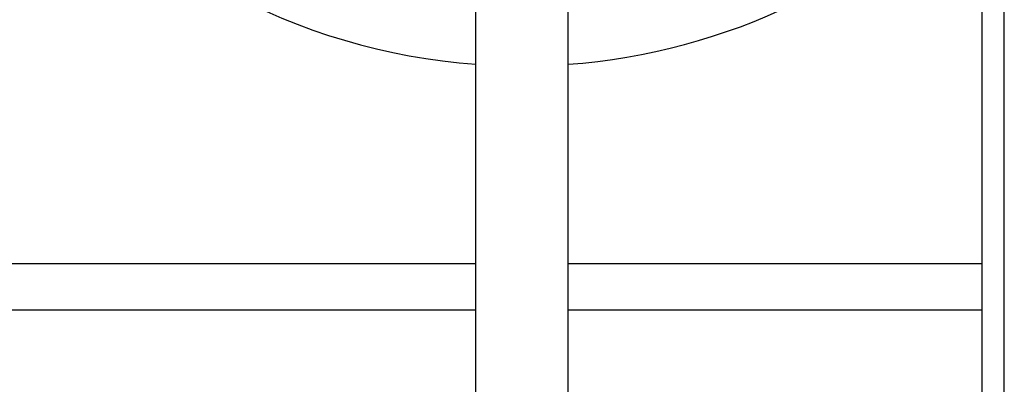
# Model space of a CAD drawing. Header units: inches. Extents: x 24 to 1128, y -94 to 748.
# Tile 62 of 256: x 236 to 273, y 234 to 248. Entities that reach past the tile are written whole.
import ezdxf

# ---------------------------------------------------------------- set-up
doc = ezdxf.new("R2010")
doc.units = ezdxf.units.IN
doc.header["$LTSCALE"] = 32
doc.header["$MEASUREMENT"] = 0
doc.layers.add('Visible (ANSI)', color=7, linetype='Continuous', lineweight=30)

msp = doc.modelspace()

# ---------------------------------------------------------------- linework, layer by layer
at = {"layer": 'Visible (ANSI)'}
for p, q in [((272.44302, 226.51787), (272.44302, 257.26362)), ((273.28302, 226.53862), (273.28302, 257.26362)), ((253.23302, 215.81362), (253.23302, 251.81362)), ((256.73302, 215.81362), (256.73302, 251.81362)), ((253.23302, 239.06362), (234.00802, 239.06362)), ((272.44302, 239.06362), (256.73302, 239.06362)), ((234.00802, 237.31362), (253.23302, 237.31362)), ((256.73302, 237.31362), (272.44302, 237.31362))]:
    msp.add_line(p, q, dxfattribs=at)
for start, end in [(217, 265.774376), (274.225624, 317.32056)]:
    msp.add_arc((254.98302, 270.31362), 23.75, start, end, dxfattribs=at)

doc.saveas('drawing.dxf')
